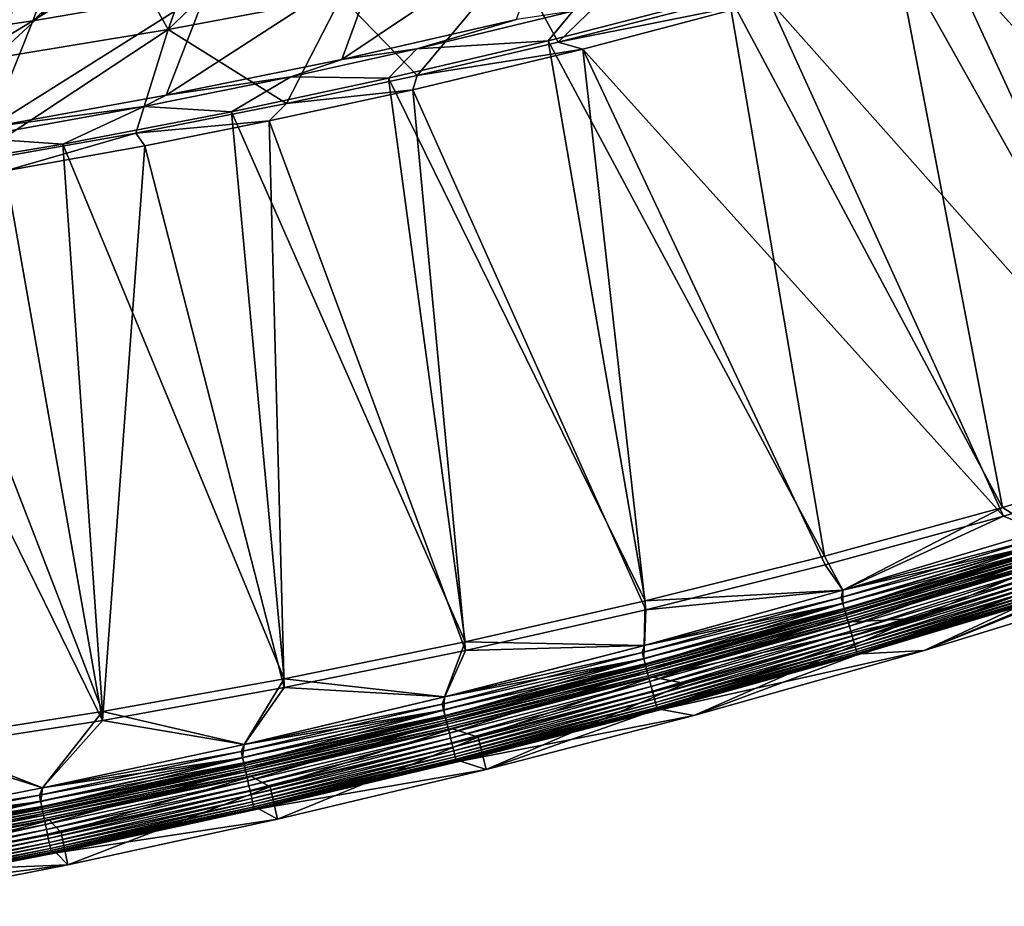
# Model space of a CAD drawing. Header units: metres. Extents: x 0 to 1400, y -1400 to 0.
# Tile 87 of 256: x 624 to 713, y -1384 to -1303. Entities that reach past the tile are written whole.
import ezdxf

# ---------------------------------------------------------------- set-up
doc = ezdxf.new("R2010")
doc.units = ezdxf.units.M

msp = doc.modelspace()

# ---------------------------------------------------------------- linework, layer by layer
at = {"layer": 'None'}
for points in [[(636.756226, -1293.027954, -86.740517), (625.543579, -1303.555908, -59.244144), (644.458496, -1291.719849, -86.765686)], [(625.543579, -1303.555908, -59.244144), (641.218323, -1300.858521, -59.282372), (644.458496, -1291.719849, -86.765686)], [(718.281311, -1292.389771, -29.638535), (703.417786, -1296.906738, -29.644695), (729.163757, -1342.767334)], [(707.865295, -1297.147217, -32.228165), (723.48291, -1292.300171, -32.221741), (745.180298, -1338.482666, -3)], [(636.756226, -1293.027954, -86.740517), (629.037292, -1294.244019, -86.715347), (625.543579, -1303.555908, -59.244144)], [(629.037292, -1294.244019, -86.715347), (621.302795, -1295.366943, -86.690193), (609.804565, -1305.875488, -59.205944)], [(629.037292, -1294.244019, -86.715347), (609.804565, -1305.875488, -59.205944), (625.543579, -1303.555908, -59.244144)], [(641.043945, -1295.177124, -87.637184), (648.749939, -1293.834473, -87.650558), (637.759521, -1304.349365, -60.175892)], [(648.749939, -1293.834473, -87.650558), (653.403137, -1301.398193, -60.190479), (637.759521, -1304.349365, -60.175892)], [(656.820251, -1297.792725, -59.320541), (653.452637, -1307.04541, -31.954065), (672.340698, -1294.367554, -59.358578)], [(653.452637, -1307.04541, -31.954065), (669.228516, -1303.444946, -31.97691), (672.340698, -1294.367554, -59.358578)], [(684.416443, -1294.42981, -60.220455), (673.009644, -1305.483765, -32.845829), (668.959656, -1298.088745, -60.205341)], [(687.036682, -1301.904907, -32.845734), (673.009644, -1305.483765, -32.845829), (684.416443, -1294.42981, -60.220455)], [(641.043945, -1295.177124, -87.637184), (637.759521, -1304.349365, -60.175892), (633.319885, -1296.429321, -87.623886)], [(625.579468, -1297.589722, -87.610672), (633.319885, -1296.429321, -87.623886), (622.041809, -1306.933105, -60.161598)], [(633.319885, -1296.429321, -87.623886), (637.759521, -1304.349365, -60.175892), (622.041809, -1306.933105, -60.161598)], [(703.417786, -1296.906738, -29.644695), (688.396606, -1301.13916, -29.651031), (713.162231, -1347.497803)], [(729.261353, -1343.546997, -3), (692.042908, -1301.690674, -32.234798), (707.865295, -1297.147217, -32.228165)], [(729.163757, -1342.767334), (703.417786, -1296.906738, -29.644695), (713.162231, -1347.497803)], [(745.180298, -1338.482666, -3), (729.261353, -1343.546997, -3), (707.865295, -1297.147217, -32.228165)], [(625.579468, -1297.589722, -87.610672), (622.041809, -1306.933105, -60.161598), (617.824158, -1298.657471, -87.597549)], [(641.218323, -1300.858521, -59.282372), (637.594421, -1310.281494, -31.930807), (656.820251, -1297.792725, -59.320541)], [(637.594421, -1310.281494, -31.930807), (653.452637, -1307.04541, -31.954065), (656.820251, -1297.792725, -59.320541)], [(668.959656, -1298.088745, -60.205341), (660.24707, -1308.480713, -32.845886), (653.403137, -1301.398193, -60.190479)], [(673.009644, -1305.483765, -32.845829), (660.24707, -1308.480713, -32.845886), (668.959656, -1298.088745, -60.205341)], [(625.543579, -1303.555908, -59.244144), (621.662781, -1313.143555, -31.907185), (641.218323, -1300.858521, -59.282372)], [(621.662781, -1313.143555, -31.907185), (637.594421, -1310.281494, -31.930807), (641.218323, -1300.858521, -59.282372)], [(653.403137, -1301.398193, -60.190479), (648.44989, -1311.031006, -32.845898), (637.759521, -1304.349365, -60.175892)], [(660.24707, -1308.480713, -32.845886), (648.44989, -1311.031006, -32.845898), (653.403137, -1301.398193, -60.190479)], [(688.396606, -1301.13916, -29.651031), (672.094543, -1305.351074, -29.658016), (697.064575, -1351.890381)], [(672.094543, -1305.351074, -29.658016), (688.396606, -1301.13916, -29.651031), (674.331238, -1302.678711, -30.84553)], [(713.162231, -1347.497803), (688.396606, -1301.13916, -29.651031), (697.064575, -1351.890381)], [(692.042908, -1301.690674, -32.234798), (673.009644, -1305.483765, -32.845829), (687.036682, -1301.904907, -32.845734)], [(692.042908, -1301.690674, -32.234798), (675.243347, -1306.107056, -32.241962), (673.009644, -1305.483765, -32.845829)], [(713.240723, -1348.280151, -3), (675.243347, -1306.107056, -32.241962), (692.042908, -1301.690674, -32.234798)], [(729.261353, -1343.546997, -3), (713.240723, -1348.280151, -3), (692.042908, -1301.690674, -32.234798)], [(660.224731, -1306.0802, -30.839634), (674.331238, -1302.678711, -30.84553), (669.228516, -1303.444946, -31.97691)], [(660.224731, -1306.0802, -30.839634), (672.094543, -1305.351074, -29.658016), (674.331238, -1302.678711, -30.84553)], [(609.804565, -1305.875488, -59.205944), (605.666504, -1315.622192, -31.883253), (625.543579, -1303.555908, -59.244144)], [(605.666504, -1315.622192, -31.883253), (621.662781, -1313.143555, -31.907185), (625.543579, -1303.555908, -59.244144)], [(653.452637, -1307.04541, -31.954065), (660.224731, -1306.0802, -30.839634), (669.228516, -1303.444946, -31.97691)], [(637.759521, -1304.349365, -60.175892), (634.835571, -1313.710205, -32.84586), (619.455505, -1316.395142, -32.845757)], [(637.759521, -1304.349365, -60.175892), (619.455505, -1316.395142, -32.845757), (622.041809, -1306.933105, -60.161598)], [(648.44989, -1311.031006, -32.845898), (634.835571, -1313.710205, -32.84586), (637.759521, -1304.349365, -60.175892)], [(672.094543, -1305.351074, -29.658016), (657.674805, -1308.742432, -29.664276), (680.876648, -1355.937378)], [(657.674805, -1308.742432, -29.664276), (672.094543, -1305.351074, -29.658016), (660.224731, -1306.0802, -30.839634)], [(675.243347, -1306.107056, -32.241962), (660.24707, -1308.480713, -32.845886), (673.009644, -1305.483765, -32.845829)], [(697.064575, -1351.890381), (672.094543, -1305.351074, -29.658016), (680.876648, -1355.937378)], [(648.837524, -1308.604614, -30.834822), (660.224731, -1306.0802, -30.839634), (653.452637, -1307.04541, -31.954065)], [(648.837524, -1308.604614, -30.834822), (657.674805, -1308.742432, -29.664276), (660.224731, -1306.0802, -30.839634)], [(675.243347, -1306.107056, -32.241962), (680.916931, -1356.723511, -3), (659.875427, -1309.775757, -32.248608)], [(675.243347, -1306.107056, -32.241962), (659.875427, -1309.775757, -32.248608), (660.24707, -1308.480713, -32.845886)], [(713.240723, -1348.280151, -3), (697.124023, -1352.674805, -3), (675.243347, -1306.107056, -32.241962)], [(697.124023, -1352.674805, -3), (680.916931, -1356.723511, -3), (675.243347, -1306.107056, -32.241962)], [(637.594421, -1310.281494, -31.930807), (648.837524, -1308.604614, -30.834822), (653.452637, -1307.04541, -31.954065)], [(635.560608, -1311.295898, -30.829157), (648.837524, -1308.604614, -30.834822), (637.594421, -1310.281494, -31.930807)], [(635.560608, -1311.295898, -30.829157), (643.468689, -1311.773804, -29.670506), (648.837524, -1308.604614, -30.834822)], [(643.468689, -1311.773804, -29.670506), (657.674805, -1308.742432, -29.664276), (648.837524, -1308.604614, -30.834822)], [(659.875427, -1309.775757, -32.248608), (648.44989, -1311.031006, -32.845898), (660.24707, -1308.480713, -32.845886)], [(657.674805, -1308.742432, -29.664276), (643.468689, -1311.773804, -29.670506), (664.604553, -1359.631348)], [(680.876648, -1355.937378), (657.674805, -1308.742432, -29.664276), (664.604553, -1359.631348)], [(621.662781, -1313.143555, -31.907185), (635.560608, -1311.295898, -30.829157), (637.594421, -1310.281494, -31.930807)], [(659.875427, -1309.775757, -32.248608), (664.62561, -1360.418579, -3), (646.878906, -1312.598389, -32.254284)], [(659.875427, -1309.775757, -32.248608), (646.878906, -1312.598389, -32.254284), (648.44989, -1311.031006, -32.845898)], [(680.916931, -1356.723511, -3), (664.62561, -1360.418579, -3), (659.875427, -1309.775757, -32.248608)], [(619.924377, -1314.113159, -30.822409), (635.560608, -1311.295898, -30.829157), (621.662781, -1313.143555, -31.907185)], [(619.924377, -1314.113159, -30.822409), (628.245117, -1314.676758, -29.677237), (635.560608, -1311.295898, -30.829157)], [(628.245117, -1314.676758, -29.677237), (643.468689, -1311.773804, -29.670506), (635.560608, -1311.295898, -30.829157)], [(646.878906, -1312.598389, -32.254284), (634.835571, -1313.710205, -32.84586), (648.44989, -1311.031006, -32.845898)], [(643.468689, -1311.773804, -29.670506), (628.245117, -1314.676758, -29.677237), (648.2547, -1362.964233)], [(664.604553, -1359.631348), (643.468689, -1311.773804, -29.670506), (648.2547, -1362.964233)], [(646.878906, -1312.598389, -32.254284), (635.639099, -1314.830688, -32.259232), (634.835571, -1313.710205, -32.84586)], [(646.878906, -1312.598389, -32.254284), (648.25647, -1363.752075, -3), (635.639099, -1314.830688, -32.259232)], [(664.62561, -1360.418579, -3), (648.25647, -1363.752075, -3), (646.878906, -1312.598389, -32.254284)], [(634.835571, -1313.710205, -32.84586), (623.070923, -1317.094971, -32.264797), (619.455505, -1316.395142, -32.845757)], [(635.639099, -1314.830688, -32.259232), (623.070923, -1317.094971, -32.264797), (634.835571, -1313.710205, -32.84586)], [(612.958923, -1317.227417, -29.684044), (628.245117, -1314.676758, -29.677237), (619.924377, -1314.113159, -30.822409)], [(628.245117, -1314.676758, -29.677237), (612.958923, -1317.227417, -29.684044), (631.833923, -1365.928101)], [(635.639099, -1314.830688, -32.259232), (631.816406, -1366.716064, -3), (623.070923, -1317.094971, -32.264797)], [(648.2547, -1362.964233), (628.245117, -1314.676758, -29.677237), (631.833923, -1365.928101)], [(648.25647, -1363.752075, -3), (631.816406, -1366.716064, -3), (635.639099, -1314.830688, -32.259232)], [(631.816406, -1366.716064, -3), (608.580444, -1319.39856, -32.271248), (623.070923, -1317.094971, -32.264797)], [(631.833923, -1365.928101), (612.958923, -1317.227417, -29.684044), (615.349548, -1368.514648)], [(631.816406, -1366.716064, -3), (615.312683, -1369.302124, -3), (608.580444, -1319.39856, -32.271248)], [(716.580383, -1349.636841), (729.163757, -1342.767334), (713.162231, -1347.497803)], [(716.581848, -1349.636353, -3), (713.240723, -1348.280151, -3), (729.261353, -1343.546997, -3)], [(725.860168, -1351.189453, -80.052361), (744.239807, -1345.120483, -80.052361), (706.078613, -1360.396118, -80)], [(706.078613, -1360.396118, -80), (744.239807, -1345.120483, -80.052361), (726.772095, -1354.046997, -80)], [(698.733093, -1354.97168), (713.162231, -1347.497803), (697.064575, -1351.890381)], [(698.733093, -1354.97168), (716.580383, -1349.636841), (713.162231, -1347.497803)], [(698.734558, -1354.971313, -3), (697.124023, -1352.674805, -3), (713.240723, -1348.280151, -3)], [(716.581848, -1349.636353, -3), (698.734558, -1354.971313, -3), (713.240723, -1348.280151, -3)], [(716.604248, -1350.825562, -0.112516), (716.580383, -1349.636841), (698.733093, -1354.97168)], [(698.734558, -1354.971313, -3), (716.581848, -1349.636353, -3), (716.433594, -1350.273682, -3.055977)], [(698.560974, -1355.61145, -3.055977), (716.433594, -1350.273682, -3.055977), (716.596863, -1350.801758, -3.221156)], [(698.734558, -1354.971313, -3), (716.433594, -1350.273682, -3.055977), (698.560974, -1355.61145, -3.055977)], [(705.230957, -1357.518799, -80.052361), (725.860168, -1351.189453, -80.052361), (685.248291, -1366.280396, -80)], [(685.248291, -1366.280396, -80), (725.860168, -1351.189453, -80.052361), (706.078613, -1360.396118, -80)], [(698.713928, -1356.142578, -3.221156), (698.560974, -1355.61145, -3.055977), (716.596863, -1350.801758, -3.221156)], [(698.713928, -1356.142578, -3.221156), (716.596863, -1350.801758, -3.221156), (716.747314, -1351.288452, -3.490045)], [(698.854919, -1356.632202, -3.490045), (698.713928, -1356.142578, -3.221156), (716.747314, -1351.288452, -3.490045)], [(698.87677, -1356.70813, -0.251606), (716.604248, -1350.825562, -0.112516), (698.720825, -1356.166626, -0.112516)], [(698.720825, -1356.166626, -0.112516), (716.604248, -1350.825562, -0.112516), (698.733093, -1354.97168)], [(698.854919, -1356.632202, -3.490045), (716.747314, -1351.288452, -3.490045), (716.81604, -1351.510742, -3.660043)], [(698.87677, -1356.70813, -0.251606), (716.770691, -1351.363892, -0.251606), (716.604248, -1350.825562, -0.112516)], [(699.028259, -1357.234253, -0.444534), (716.770691, -1351.363892, -0.251606), (698.87677, -1356.70813, -0.251606)], [(699.028259, -1357.234253, -0.444534), (716.932373, -1351.886963, -0.444534), (716.770691, -1351.363892, -0.251606)], [(725.860168, -1351.189453, -80.052361), (705.230957, -1357.518799, -80.052361), (717.431213, -1352.458862, -5.918313)], [(680.876648, -1355.937378), (698.733093, -1354.97168), (697.064575, -1351.890381)], [(698.919312, -1356.855713, -3.660043), (698.854919, -1356.632202, -3.490045), (716.81604, -1351.510742, -3.660043)], [(716.81604, -1351.510742, -3.660043), (716.879578, -1351.716187, -3.851689), (698.919312, -1356.855713, -3.660043)], [(716.879578, -1351.716187, -3.851689), (698.978821, -1357.062378, -3.851689), (698.919312, -1356.855713, -3.660043)], [(716.879578, -1351.716187, -3.851689), (716.988647, -1352.069092, -4.292985), (698.978821, -1357.062378, -3.851689)], [(716.988647, -1352.069092, -4.292985), (699.081055, -1357.417358, -4.292985), (698.978821, -1357.062378, -3.851689)], [(699.311707, -1358.218262, -0.985015), (716.932373, -1351.886963, -0.444534), (699.028259, -1357.234253, -0.444534)], [(716.988647, -1352.069092, -4.292985), (717.070679, -1352.334473, -4.797701), (699.081055, -1357.417358, -4.292985)], [(699.311707, -1358.218262, -0.985015), (717.234863, -1352.865356, -0.985015), (716.932373, -1351.886963, -0.444534)], [(697.124023, -1352.674805, -3), (698.734558, -1354.971313, -3), (680.916931, -1356.723511, -3)], [(717.070679, -1352.334473, -4.797701), (699.157898, -1357.684204, -4.797701), (699.081055, -1357.417358, -4.292985)], [(717.070679, -1352.334473, -4.797701), (717.122314, -1352.501465, -5.347445), (699.157898, -1357.684204, -4.797701)], [(717.122314, -1352.501465, -5.347445), (699.206299, -1357.852295, -5.347445), (699.157898, -1357.684204, -4.797701)], [(717.122314, -1352.501465, -5.347445), (717.431213, -1352.458862, -5.918313), (699.206299, -1357.852295, -5.347445)], [(717.431213, -1352.458862, -5.918313), (699.539429, -1357.817505, -5.918313), (699.206299, -1357.852295, -5.347445)], [(699.441101, -1358.667603, -1.326719), (717.234863, -1352.865356, -0.985015), (699.311707, -1358.218262, -0.985015)], [(699.441101, -1358.667603, -1.326719), (717.372925, -1353.312134, -1.326719), (717.234863, -1352.865356, -0.985015)], [(717.431213, -1352.458862, -5.918313), (705.230957, -1357.518799, -80.052361), (699.539429, -1357.817505, -5.918313)], [(699.56073, -1359.083008, -1.711938), (717.372925, -1353.312134, -1.326719), (699.441101, -1358.667603, -1.326719)], [(699.56073, -1359.083008, -1.711938), (717.50061, -1353.725098, -1.711938), (717.372925, -1353.312134, -1.326719)], [(699.669434, -1359.460327, -2.137379), (717.50061, -1353.725098, -1.711938), (699.56073, -1359.083008, -1.711938)], [(699.669434, -1359.460327, -2.137379), (717.616577, -1354.10022, -2.137379), (717.50061, -1353.725098, -1.711938)], [(699.766235, -1359.796509, -2.598965), (717.616577, -1354.10022, -2.137379), (699.669434, -1359.460327, -2.137379)], [(699.766235, -1359.796509, -2.598965), (717.71991, -1354.434448, -2.598965), (717.616577, -1354.10022, -2.137379)], [(718.318054, -1355.324219, -5.865956), (706.078613, -1360.396118, -80), (726.772095, -1354.046997, -80)], [(698.720825, -1356.166626, -0.112516), (698.733093, -1354.97168), (680.785583, -1359.959229)], [(680.785583, -1359.959229), (698.733093, -1354.97168), (680.876648, -1355.937378)], [(698.734558, -1354.971313, -3), (680.787109, -1359.958862, -3), (680.916931, -1356.723511, -3)], [(680.787109, -1359.958862, -3), (698.734558, -1354.971313, -3), (698.560974, -1355.61145, -3.055977)], [(699.850281, -1360.088379, -3.09242), (717.71991, -1354.434448, -2.598965), (699.766235, -1359.796509, -2.598965)], [(699.850281, -1360.088379, -3.09242), (717.809631, -1354.724609, -3.09242), (717.71991, -1354.434448, -2.598965)], [(699.920715, -1360.333008, -3.61347), (717.809631, -1354.724609, -3.09242), (699.850281, -1360.088379, -3.09242)], [(699.920715, -1360.333008, -3.61347), (717.884827, -1354.967773, -3.61347), (717.809631, -1354.724609, -3.09242)], [(699.976746, -1360.527466, -4.157492), (717.884827, -1354.967773, -3.61347), (699.920715, -1360.333008, -3.61347)], [(699.976746, -1360.527466, -4.157492), (717.94458, -1355.161255, -4.157492), (717.884827, -1354.967773, -3.61347)], [(680.587341, -1360.601929, -3.055977), (698.560974, -1355.61145, -3.055977), (698.713928, -1356.142578, -3.221156)], [(680.787109, -1359.958862, -3), (698.560974, -1355.61145, -3.055977), (680.587341, -1360.601929, -3.055977)], [(700.017944, -1360.670654, -4.718482), (717.94458, -1355.161255, -4.157492), (699.976746, -1360.527466, -4.157492)], [(700.017944, -1360.670654, -4.718482), (717.988586, -1355.303467, -4.718482), (717.94458, -1355.161255, -4.157492)], [(700.044006, -1360.761108, -5.290087), (717.988586, -1355.303467, -4.718482), (700.017944, -1360.670654, -4.718482)], [(700.044006, -1360.761108, -5.290087), (718.016418, -1355.393555, -5.290087), (717.988586, -1355.303467, -4.718482)], [(700.370544, -1360.699585, -5.865956), (718.016418, -1355.393555, -5.290087), (700.044006, -1360.761108, -5.290087)], [(700.370544, -1360.699585, -5.865956), (718.318054, -1355.324219, -5.865956), (718.016418, -1355.393555, -5.290087)], [(718.318054, -1355.324219, -5.865956), (700.370544, -1360.699585, -5.865956), (706.078613, -1360.396118, -80)], [(664.604553, -1359.631348), (680.785583, -1359.959229), (680.876648, -1355.937378)], [(680.916931, -1356.723511, -3), (680.787109, -1359.958862, -3), (664.62561, -1360.418579, -3)], [(680.72998, -1361.135864, -3.221156), (680.587341, -1360.601929, -3.055977), (698.713928, -1356.142578, -3.221156)], [(680.72998, -1361.135864, -3.221156), (698.713928, -1356.142578, -3.221156), (698.854919, -1356.632202, -3.490045)], [(680.86145, -1361.628174, -3.490045), (680.72998, -1361.135864, -3.221156), (698.854919, -1356.632202, -3.490045)], [(680.881836, -1361.704468, -0.251606), (698.720825, -1356.166626, -0.112516), (680.736389, -1361.160034, -0.112516)], [(680.736389, -1361.160034, -0.112516), (698.720825, -1356.166626, -0.112516), (680.785583, -1359.959229)], [(680.86145, -1361.628174, -3.490045), (698.854919, -1356.632202, -3.490045), (698.919312, -1356.855713, -3.660043)], [(680.881836, -1361.704468, -0.251606), (698.87677, -1356.70813, -0.251606), (698.720825, -1356.166626, -0.112516)], [(681.023071, -1362.233398, -0.444534), (698.87677, -1356.70813, -0.251606), (680.881836, -1361.704468, -0.251606)], [(681.023071, -1362.233398, -0.444534), (699.028259, -1357.234253, -0.444534), (698.87677, -1356.70813, -0.251606)], [(666.495239, -1371.150879, -80), (684.46521, -1363.384888, -80.052361), (705.230957, -1357.518799, -80.052361)], [(666.495239, -1371.150879, -80), (705.230957, -1357.518799, -80.052361), (685.248291, -1366.280396, -80)], [(680.921448, -1361.852905, -3.660043), (680.86145, -1361.628174, -3.490045), (698.919312, -1356.855713, -3.660043)], [(698.919312, -1356.855713, -3.660043), (698.978821, -1357.062378, -3.851689), (680.921448, -1361.852905, -3.660043)], [(698.978821, -1357.062378, -3.851689), (680.976929, -1362.060669, -3.851689), (680.921448, -1361.852905, -3.660043)], [(698.978821, -1357.062378, -3.851689), (699.081055, -1357.417358, -4.292985), (680.976929, -1362.060669, -3.851689)], [(699.081055, -1357.417358, -4.292985), (681.072266, -1362.41748, -4.292985), (680.976929, -1362.060669, -3.851689)], [(681.287292, -1363.222778, -0.985015), (699.028259, -1357.234253, -0.444534), (681.023071, -1362.233398, -0.444534)], [(699.081055, -1357.417358, -4.292985), (699.157898, -1357.684204, -4.797701), (681.072266, -1362.41748, -4.292985)], [(681.287292, -1363.222778, -0.985015), (699.311707, -1358.218262, -0.985015), (699.028259, -1357.234253, -0.444534)], [(705.230957, -1357.518799, -80.052361), (681.548706, -1362.82605, -5.918313), (699.539429, -1357.817505, -5.918313)], [(705.230957, -1357.518799, -80.052361), (684.46521, -1363.384888, -80.052361), (681.548706, -1362.82605, -5.918313)], [(699.157898, -1357.684204, -4.797701), (681.143921, -1362.685913, -4.797701), (681.072266, -1362.41748, -4.292985)], [(699.157898, -1357.684204, -4.797701), (699.206299, -1357.852295, -5.347445), (681.143921, -1362.685913, -4.797701)], [(699.206299, -1357.852295, -5.347445), (681.189026, -1362.854736, -5.347445), (681.143921, -1362.685913, -4.797701)], [(699.206299, -1357.852295, -5.347445), (699.539429, -1357.817505, -5.918313), (681.189026, -1362.854736, -5.347445)], [(699.539429, -1357.817505, -5.918313), (681.548706, -1362.82605, -5.918313), (681.189026, -1362.854736, -5.347445)], [(681.407959, -1363.674561, -1.326719), (699.311707, -1358.218262, -0.985015), (681.287292, -1363.222778, -0.985015)], [(681.407959, -1363.674561, -1.326719), (699.441101, -1358.667603, -1.326719), (699.311707, -1358.218262, -0.985015)], [(681.519531, -1364.092163, -1.711938), (699.441101, -1358.667603, -1.326719), (681.407959, -1363.674561, -1.326719)], [(681.519531, -1364.092163, -1.711938), (699.56073, -1359.083008, -1.711938), (699.441101, -1358.667603, -1.326719)], [(681.62085, -1364.471558, -2.137379), (699.56073, -1359.083008, -1.711938), (681.519531, -1364.092163, -1.711938)], [(681.62085, -1364.471558, -2.137379), (699.669434, -1359.460327, -2.137379), (699.56073, -1359.083008, -1.711938)], [(648.2547, -1362.964233), (662.74469, -1364.597534), (664.604553, -1359.631348)], [(662.74469, -1364.597534), (680.785583, -1359.959229), (664.604553, -1359.631348)], [(680.785583, -1359.959229), (662.74469, -1364.597534), (680.736389, -1361.160034, -0.112516)], [(680.787109, -1359.958862, -3), (662.746216, -1364.597168, -3), (664.62561, -1360.418579, -3)], [(662.746216, -1364.597168, -3), (680.787109, -1359.958862, -3), (680.587341, -1360.601929, -3.055977)], [(681.711121, -1364.80957, -2.598965), (699.669434, -1359.460327, -2.137379), (681.62085, -1364.471558, -2.137379)], [(681.711121, -1364.80957, -2.598965), (699.766235, -1359.796509, -2.598965), (699.669434, -1359.460327, -2.137379)], [(681.78949, -1365.103027, -3.09242), (699.766235, -1359.796509, -2.598965), (681.711121, -1364.80957, -2.598965)], [(681.78949, -1365.103027, -3.09242), (699.850281, -1360.088379, -3.09242), (699.766235, -1359.796509, -2.598965)], [(681.855164, -1365.348877, -3.61347), (699.850281, -1360.088379, -3.09242), (681.78949, -1365.103027, -3.09242)], [(681.855164, -1365.348877, -3.61347), (699.920715, -1360.333008, -3.61347), (699.850281, -1360.088379, -3.09242)], [(664.62561, -1360.418579, -3), (662.746216, -1364.597168, -3), (648.25647, -1363.752075, -3)], [(662.519348, -1365.242554, -3.055977), (680.587341, -1360.601929, -3.055977), (680.72998, -1361.135864, -3.221156)], [(662.746216, -1364.597168, -3), (680.587341, -1360.601929, -3.055977), (662.519348, -1365.242554, -3.055977)], [(662.65155, -1365.779297, -3.221156), (662.519348, -1365.242554, -3.055977), (680.72998, -1361.135864, -3.221156)], [(662.65155, -1365.779297, -3.221156), (680.72998, -1361.135864, -3.221156), (680.86145, -1361.628174, -3.490045)], [(662.74469, -1364.597534), (662.657532, -1365.803467, -0.112516), (680.736389, -1361.160034, -0.112516)], [(680.736389, -1361.160034, -0.112516), (662.657532, -1365.803467, -0.112516), (662.792297, -1366.350586, -0.251606)], [(662.792297, -1366.350586, -0.251606), (680.881836, -1361.704468, -0.251606), (680.736389, -1361.160034, -0.112516)], [(681.90741, -1365.544434, -4.157492), (699.920715, -1360.333008, -3.61347), (681.855164, -1365.348877, -3.61347)], [(681.90741, -1365.544434, -4.157492), (699.976746, -1360.527466, -4.157492), (699.920715, -1360.333008, -3.61347)], [(681.945801, -1365.688354, -4.718482), (699.976746, -1360.527466, -4.157492), (681.90741, -1365.544434, -4.157492)], [(681.945801, -1365.688354, -4.718482), (700.017944, -1360.670654, -4.718482), (699.976746, -1360.527466, -4.157492)], [(681.970093, -1365.779419, -5.290087), (700.017944, -1360.670654, -4.718482), (681.945801, -1365.688354, -4.718482)], [(681.970093, -1365.779419, -5.290087), (700.044006, -1360.761108, -5.290087), (700.017944, -1360.670654, -4.718482)], [(682.32373, -1365.723755, -5.865956), (700.044006, -1360.761108, -5.290087), (681.970093, -1365.779419, -5.290087)], [(700.370544, -1360.699585, -5.865956), (682.32373, -1365.723755, -5.865956), (706.078613, -1360.396118, -80)], [(706.078613, -1360.396118, -80), (682.32373, -1365.723755, -5.865956), (685.248291, -1366.280396, -80)], [(682.32373, -1365.723755, -5.865956), (700.370544, -1360.699585, -5.865956), (700.044006, -1360.761108, -5.290087)], [(662.773438, -1366.273926, -3.490045), (662.65155, -1365.779297, -3.221156), (680.86145, -1361.628174, -3.490045)], [(662.773438, -1366.273926, -3.490045), (680.86145, -1361.628174, -3.490045), (680.921448, -1361.852905, -3.660043)], [(662.829102, -1366.499878, -3.660043), (662.773438, -1366.273926, -3.490045), (680.921448, -1361.852905, -3.660043)], [(662.923279, -1366.882202, -0.444534), (680.881836, -1361.704468, -0.251606), (662.792297, -1366.350586, -0.251606)], [(680.921448, -1361.852905, -3.660043), (680.976929, -1362.060669, -3.851689), (662.829102, -1366.499878, -3.660043)], [(680.976929, -1362.060669, -3.851689), (662.880493, -1366.708618, -3.851689), (662.829102, -1366.499878, -3.660043)], [(680.976929, -1362.060669, -3.851689), (681.072266, -1362.41748, -4.292985), (662.880493, -1366.708618, -3.851689)], [(662.923279, -1366.882202, -0.444534), (681.023071, -1362.233398, -0.444534), (680.881836, -1361.704468, -0.251606)], [(631.833923, -1365.928101), (644.617126, -1368.884766), (648.2547, -1362.964233)], [(644.617126, -1368.884766), (662.74469, -1364.597534), (648.2547, -1362.964233)], [(681.072266, -1362.41748, -4.292985), (662.968872, -1367.067261, -4.292985), (662.880493, -1366.708618, -3.851689)], [(663.168274, -1367.876587, -0.985015), (681.023071, -1362.233398, -0.444534), (662.923279, -1366.882202, -0.444534)], [(681.072266, -1362.41748, -4.292985), (681.143921, -1362.685913, -4.797701), (662.968872, -1367.067261, -4.292985)], [(681.143921, -1362.685913, -4.797701), (663.035339, -1367.336914, -4.797701), (662.968872, -1367.067261, -4.292985)], [(681.143921, -1362.685913, -4.797701), (681.189026, -1362.854736, -5.347445), (663.035339, -1367.336914, -4.797701)], [(681.189026, -1362.854736, -5.347445), (663.077148, -1367.506714, -5.347445), (663.035339, -1367.336914, -4.797701)], [(681.189026, -1362.854736, -5.347445), (681.548706, -1362.82605, -5.918313), (663.077148, -1367.506714, -5.347445)], [(681.548706, -1362.82605, -5.918313), (663.465698, -1367.481689, -5.918313), (663.077148, -1367.506714, -5.347445)], [(663.168274, -1367.876587, -0.985015), (681.287292, -1363.222778, -0.985015), (681.023071, -1362.233398, -0.444534)], [(681.548706, -1362.82605, -5.918313), (665.770325, -1368.240234, -80.052361), (663.465698, -1367.481689, -5.918313)], [(684.46521, -1363.384888, -80.052361), (665.770325, -1368.240234, -80.052361), (681.548706, -1362.82605, -5.918313)], [(648.25647, -1363.752075, -3), (644.618652, -1368.884399, -3), (631.816406, -1366.716064, -3)], [(662.746216, -1364.597168, -3), (644.618652, -1368.884399, -3), (648.25647, -1363.752075, -3)], [(663.28009, -1368.330566, -1.326719), (681.287292, -1363.222778, -0.985015), (663.168274, -1367.876587, -0.985015)], [(663.28009, -1368.330566, -1.326719), (681.407959, -1363.674561, -1.326719), (681.287292, -1363.222778, -0.985015)], [(663.383484, -1368.750244, -1.711938), (681.407959, -1363.674561, -1.326719), (663.28009, -1368.330566, -1.326719)], [(663.383484, -1368.750244, -1.711938), (681.519531, -1364.092163, -1.711938), (681.407959, -1363.674561, -1.326719)], [(665.770325, -1368.240234, -80.052361), (684.46521, -1363.384888, -80.052361), (666.495239, -1371.150879, -80)], [(662.74469, -1364.597534), (644.617126, -1368.884766), (662.657532, -1365.803467, -0.112516)], [(644.618652, -1368.884399, -3), (662.746216, -1364.597168, -3), (662.519348, -1365.242554, -3.055977)], [(663.477478, -1369.131592, -2.137379), (681.519531, -1364.092163, -1.711938), (663.383484, -1368.750244, -1.711938)], [(663.477478, -1369.131592, -2.137379), (681.62085, -1364.471558, -2.137379), (681.519531, -1364.092163, -1.711938)], [(663.561157, -1369.471313, -2.598965), (681.62085, -1364.471558, -2.137379), (663.477478, -1369.131592, -2.137379)], [(663.561157, -1369.471313, -2.598965), (681.711121, -1364.80957, -2.598965), (681.62085, -1364.471558, -2.137379)], [(644.363403, -1369.53125, -3.055977), (662.519348, -1365.242554, -3.055977), (662.65155, -1365.779297, -3.221156)], [(644.618652, -1368.884399, -3), (662.519348, -1365.242554, -3.055977), (644.363403, -1369.53125, -3.055977)], [(663.633789, -1369.766235, -3.09242), (681.711121, -1364.80957, -2.598965), (663.561157, -1369.471313, -2.598965)], [(663.633789, -1369.766235, -3.09242), (681.78949, -1365.103027, -3.09242), (681.711121, -1364.80957, -2.598965)], [(663.694702, -1370.013306, -3.61347), (681.78949, -1365.103027, -3.09242), (663.633789, -1369.766235, -3.09242)], [(663.694702, -1370.013306, -3.61347), (681.855164, -1365.348877, -3.61347), (681.78949, -1365.103027, -3.09242)], [(663.743103, -1370.209839, -4.157492), (681.855164, -1365.348877, -3.61347), (663.694702, -1370.013306, -3.61347)], [(663.743103, -1370.209839, -4.157492), (681.90741, -1365.544434, -4.157492), (681.855164, -1365.348877, -3.61347)], [(663.778748, -1370.354492, -4.718482), (681.90741, -1365.544434, -4.157492), (663.743103, -1370.209839, -4.157492)], [(663.778748, -1370.354492, -4.718482), (681.945801, -1365.688354, -4.718482), (681.90741, -1365.544434, -4.157492)], [(615.349548, -1368.514648), (626.40979, -1372.819458), (631.833923, -1365.928101)], [(626.40979, -1372.819458), (644.617126, -1368.884766), (631.833923, -1365.928101)], [(644.485168, -1370.070435, -3.221156), (644.363403, -1369.53125, -3.055977), (662.65155, -1365.779297, -3.221156)], [(644.485168, -1370.070435, -3.221156), (662.65155, -1365.779297, -3.221156), (662.773438, -1366.273926, -3.490045)], [(644.597412, -1370.567383, -3.490045), (644.485168, -1370.070435, -3.221156), (662.773438, -1366.273926, -3.490045)], [(644.617126, -1368.884766), (644.490662, -1370.094727, -0.112516), (662.657532, -1365.803467, -0.112516)], [(662.657532, -1365.803467, -0.112516), (644.490662, -1370.094727, -0.112516), (644.614807, -1370.644409, -0.251606)], [(644.597412, -1370.567383, -3.490045), (662.773438, -1366.273926, -3.490045), (662.829102, -1366.499878, -3.660043)], [(644.648682, -1370.794312, -3.660043), (644.597412, -1370.567383, -3.490045), (662.829102, -1366.499878, -3.660043)], [(662.657532, -1365.803467, -0.112516), (644.614807, -1370.644409, -0.251606), (662.792297, -1366.350586, -0.251606)], [(662.792297, -1366.350586, -0.251606), (644.614807, -1370.644409, -0.251606), (644.735413, -1371.178467, -0.444534)], [(662.829102, -1366.499878, -3.660043), (662.880493, -1366.708618, -3.851689), (644.648682, -1370.794312, -3.660043)], [(644.735413, -1371.178467, -0.444534), (662.923279, -1366.882202, -0.444534), (662.792297, -1366.350586, -0.251606)], [(663.80127, -1370.445923, -5.290087), (681.945801, -1365.688354, -4.718482), (663.778748, -1370.354492, -4.718482)], [(663.80127, -1370.445923, -5.290087), (681.970093, -1365.779419, -5.290087), (681.945801, -1365.688354, -4.718482)], [(664.184387, -1370.393921, -5.865956), (681.970093, -1365.779419, -5.290087), (663.80127, -1370.445923, -5.290087)], [(664.184387, -1370.393921, -5.865956), (682.32373, -1365.723755, -5.865956), (681.970093, -1365.779419, -5.290087)], [(682.32373, -1365.723755, -5.865956), (664.184387, -1370.393921, -5.865956), (685.248291, -1366.280396, -80)], [(685.248291, -1366.280396, -80), (664.184387, -1370.393921, -5.865956), (666.495239, -1371.150879, -80)], [(631.816406, -1366.716064, -3), (626.411377, -1372.819092, -3), (615.312683, -1369.302124, -3)], [(644.618652, -1368.884399, -3), (626.411377, -1372.819092, -3), (631.816406, -1366.716064, -3)], [(662.880493, -1366.708618, -3.851689), (644.696045, -1371.004028, -3.851689), (644.648682, -1370.794312, -3.660043)], [(662.880493, -1366.708618, -3.851689), (662.968872, -1367.067261, -4.292985), (644.696045, -1371.004028, -3.851689)], [(662.968872, -1367.067261, -4.292985), (644.777405, -1371.36438, -4.292985), (644.696045, -1371.004028, -3.851689)], [(644.96106, -1372.177368, -0.985015), (662.923279, -1366.882202, -0.444534), (644.735413, -1371.178467, -0.444534)], [(662.968872, -1367.067261, -4.292985), (663.035339, -1367.336914, -4.797701), (644.777405, -1371.36438, -4.292985)], [(663.035339, -1367.336914, -4.797701), (644.838623, -1371.635254, -4.797701), (644.777405, -1371.36438, -4.292985)], [(663.035339, -1367.336914, -4.797701), (663.077148, -1367.506714, -5.347445), (644.838623, -1371.635254, -4.797701)], [(644.96106, -1372.177368, -0.985015), (663.168274, -1367.876587, -0.985015), (662.923279, -1366.882202, -0.444534)], [(663.077148, -1367.506714, -5.347445), (644.877136, -1371.805786, -5.347445), (644.838623, -1371.635254, -4.797701)], [(663.077148, -1367.506714, -5.347445), (663.465698, -1367.481689, -5.918313), (644.877136, -1371.805786, -5.347445)], [(663.465698, -1367.481689, -5.918313), (645.296814, -1371.782837, -5.918313), (644.877136, -1371.805786, -5.347445)], [(645.064087, -1372.633545, -1.326719), (663.168274, -1367.876587, -0.985015), (644.96106, -1372.177368, -0.985015)], [(645.064087, -1372.633545, -1.326719), (663.28009, -1368.330566, -1.326719), (663.168274, -1367.876587, -0.985015)], [(645.159302, -1373.055176, -1.711938), (663.28009, -1368.330566, -1.326719), (645.064087, -1372.633545, -1.326719)], [(645.159302, -1373.055176, -1.711938), (663.383484, -1368.750244, -1.711938), (663.28009, -1368.330566, -1.326719)], [(663.465698, -1367.481689, -5.918313), (646.972168, -1372.72229, -80.052361), (645.296814, -1371.782837, -5.918313)], [(665.770325, -1368.240234, -80.052361), (646.972168, -1372.72229, -80.052361), (663.465698, -1367.481689, -5.918313)], [(646.972168, -1372.72229, -80.052361), (665.770325, -1368.240234, -80.052361), (647.63855, -1375.646851, -80)], [(647.63855, -1375.646851, -80), (665.770325, -1368.240234, -80.052361), (666.495239, -1371.150879, -80)], [(608.129517, -1376.400024), (626.40979, -1372.819458), (615.349548, -1368.514648)], [(644.490662, -1370.094727, -0.112516), (644.617126, -1368.884766), (626.40979, -1372.819458)], [(626.411377, -1372.819092, -3), (644.618652, -1368.884399, -3), (644.363403, -1369.53125, -3.055977)], [(645.245789, -1373.438232, -2.137379), (663.383484, -1368.750244, -1.711938), (645.159302, -1373.055176, -1.711938)], [(645.245789, -1373.438232, -2.137379), (663.477478, -1369.131592, -2.137379), (663.383484, -1368.750244, -1.711938)], [(645.322876, -1373.779419, -2.598965), (663.477478, -1369.131592, -2.137379), (645.245789, -1373.438232, -2.137379)], [(645.322876, -1373.779419, -2.598965), (663.561157, -1369.471313, -2.598965), (663.477478, -1369.131592, -2.137379)], [(626.411377, -1372.819092, -3), (608.131104, -1376.399658, -3), (615.312683, -1369.302124, -3)], [(626.12616, -1373.465698, -3.055977), (644.363403, -1369.53125, -3.055977), (644.485168, -1370.070435, -3.221156)], [(626.411377, -1372.819092, -3), (644.363403, -1369.53125, -3.055977), (626.12616, -1373.465698, -3.055977)], [(626.237427, -1374.00708, -3.221156), (626.12616, -1373.465698, -3.055977), (644.485168, -1370.070435, -3.221156)], [(626.237427, -1374.00708, -3.221156), (644.485168, -1370.070435, -3.221156), (644.597412, -1370.567383, -3.490045)], [(626.355896, -1374.583496, -0.251606), (644.490662, -1370.094727, -0.112516), (626.242432, -1374.031494, -0.112516)], [(626.242432, -1374.031494, -0.112516), (644.490662, -1370.094727, -0.112516), (626.40979, -1372.819458)], [(644.490662, -1370.094727, -0.112516), (626.355896, -1374.583496, -0.251606), (644.614807, -1370.644409, -0.251606)], [(645.389771, -1374.075684, -3.09242), (663.561157, -1369.471313, -2.598965), (645.322876, -1373.779419, -2.598965)], [(645.389771, -1374.075684, -3.09242), (663.633789, -1369.766235, -3.09242), (663.561157, -1369.471313, -2.598965)], [(645.445862, -1374.323975, -3.61347), (663.633789, -1369.766235, -3.09242), (645.389771, -1374.075684, -3.09242)], [(645.445862, -1374.323975, -3.61347), (663.694702, -1370.013306, -3.61347), (663.633789, -1369.766235, -3.09242)], [(645.490479, -1374.521484, -4.157492), (663.694702, -1370.013306, -3.61347), (645.445862, -1374.323975, -3.61347)], [(645.490479, -1374.521484, -4.157492), (663.743103, -1370.209839, -4.157492), (663.694702, -1370.013306, -3.61347)], [(626.339966, -1374.506104, -3.490045), (626.237427, -1374.00708, -3.221156), (644.597412, -1370.567383, -3.490045)], [(626.339966, -1374.506104, -3.490045), (644.597412, -1370.567383, -3.490045), (644.648682, -1370.794312, -3.660043)], [(626.386841, -1374.734009, -3.660043), (626.339966, -1374.506104, -3.490045), (644.648682, -1370.794312, -3.660043)], [(644.614807, -1370.644409, -0.251606), (626.355896, -1374.583496, -0.251606), (626.466125, -1375.119751, -0.444534)], [(644.648682, -1370.794312, -3.660043), (644.696045, -1371.004028, -3.851689), (626.386841, -1374.734009, -3.660043)], [(644.696045, -1371.004028, -3.851689), (626.430115, -1374.944702, -3.851689), (626.386841, -1374.734009, -3.660043)], [(644.696045, -1371.004028, -3.851689), (644.777405, -1371.36438, -4.292985), (626.430115, -1374.944702, -3.851689)], [(644.614807, -1370.644409, -0.251606), (626.466125, -1375.119751, -0.444534), (644.735413, -1371.178467, -0.444534)], [(645.523254, -1374.666626, -4.718482), (663.743103, -1370.209839, -4.157492), (645.490479, -1374.521484, -4.157492)], [(645.523254, -1374.666626, -4.718482), (663.778748, -1370.354492, -4.718482), (663.743103, -1370.209839, -4.157492)], [(645.544006, -1374.758545, -5.290087), (663.778748, -1370.354492, -4.718482), (645.523254, -1374.666626, -4.718482)], [(645.544006, -1374.758545, -5.290087), (663.80127, -1370.445923, -5.290087), (663.778748, -1370.354492, -4.718482)], [(645.958923, -1374.708374, -5.865956), (663.80127, -1370.445923, -5.290087), (645.544006, -1374.758545, -5.290087)], [(645.958923, -1374.708374, -5.865956), (664.184387, -1370.393921, -5.865956), (663.80127, -1370.445923, -5.290087)], [(664.184387, -1370.393921, -5.865956), (645.958923, -1374.708374, -5.865956), (666.495239, -1371.150879, -80)], [(644.777405, -1371.36438, -4.292985), (626.504456, -1375.306519, -4.292985), (626.430115, -1374.944702, -3.851689)], [(644.735413, -1371.178467, -0.444534), (626.466125, -1375.119751, -0.444534), (626.672241, -1376.122925, -0.985015)], [(644.777405, -1371.36438, -4.292985), (644.838623, -1371.635254, -4.797701), (626.504456, -1375.306519, -4.292985)], [(644.838623, -1371.635254, -4.797701), (626.560364, -1375.578491, -4.797701), (626.504456, -1375.306519, -4.292985)], [(644.838623, -1371.635254, -4.797701), (644.877136, -1371.805786, -5.347445), (626.560364, -1375.578491, -4.797701)], [(644.877136, -1371.805786, -5.347445), (626.595581, -1375.749756, -5.347445), (626.560364, -1375.578491, -4.797701)], [(644.877136, -1371.805786, -5.347445), (645.296814, -1371.782837, -5.918313), (626.595581, -1375.749756, -5.347445)], [(645.296814, -1371.782837, -5.918313), (627.048645, -1375.728516, -5.918313), (626.595581, -1375.749756, -5.347445)], [(626.672241, -1376.122925, -0.985015), (644.96106, -1372.177368, -0.985015), (644.735413, -1371.178467, -0.444534)], [(645.296814, -1371.782837, -5.918313), (628.078064, -1376.828735, -80.052361), (627.048645, -1375.728516, -5.918313)], [(646.972168, -1372.72229, -80.052361), (628.078064, -1376.828735, -80.052361), (645.296814, -1371.782837, -5.918313)], [(666.495239, -1371.150879, -80), (645.958923, -1374.708374, -5.865956), (647.63855, -1375.646851, -80)], [(626.766418, -1376.580933, -1.326719), (644.96106, -1372.177368, -0.985015), (626.672241, -1376.122925, -0.985015)], [(626.766418, -1376.580933, -1.326719), (645.064087, -1372.633545, -1.326719), (644.96106, -1372.177368, -0.985015)], [(626.853394, -1377.004272, -1.711938), (645.064087, -1372.633545, -1.326719), (626.766418, -1376.580933, -1.326719)], [(626.853394, -1377.004272, -1.711938), (645.159302, -1373.055176, -1.711938), (645.064087, -1372.633545, -1.326719)], [(628.685669, -1379.766113, -80), (628.078064, -1376.828735, -80.052361), (646.972168, -1372.72229, -80.052361)], [(628.685669, -1379.766113, -80), (646.972168, -1372.72229, -80.052361), (647.63855, -1375.646851, -80)], [(607.814087, -1377.043579, -3.055977), (626.12616, -1373.465698, -3.055977), (626.237427, -1374.00708, -3.221156)], [(608.131104, -1376.399658, -3), (626.12616, -1373.465698, -3.055977), (607.814087, -1377.043579, -3.055977)], [(626.40979, -1372.819458), (608.129517, -1376.400024), (626.242432, -1374.031494, -0.112516)], [(608.131104, -1376.399658, -3), (626.411377, -1372.819092, -3), (626.12616, -1373.465698, -3.055977)], [(626.932495, -1377.389038, -2.137379), (645.159302, -1373.055176, -1.711938), (626.853394, -1377.004272, -1.711938)], [(626.932495, -1377.389038, -2.137379), (645.245789, -1373.438232, -2.137379), (645.159302, -1373.055176, -1.711938)], [(627.00293, -1377.731689, -2.598965), (645.245789, -1373.438232, -2.137379), (626.932495, -1377.389038, -2.137379)], [(627.00293, -1377.731689, -2.598965), (645.322876, -1373.779419, -2.598965), (645.245789, -1373.438232, -2.137379)], [(607.914795, -1377.587036, -3.221156), (607.814087, -1377.043579, -3.055977), (626.237427, -1374.00708, -3.221156)], [(607.914795, -1377.587036, -3.221156), (626.237427, -1374.00708, -3.221156), (626.339966, -1374.506104, -3.490045)], [(608.007629, -1378.087891, -3.490045), (607.914795, -1377.587036, -3.221156), (626.339966, -1374.506104, -3.490045)], [(608.129517, -1376.400024), (607.919373, -1377.611572, -0.112516), (626.242432, -1374.031494, -0.112516)], [(626.242432, -1374.031494, -0.112516), (607.919373, -1377.611572, -0.112516), (608.022034, -1378.165649, -0.251606)], [(608.007629, -1378.087891, -3.490045), (626.339966, -1374.506104, -3.490045), (626.386841, -1374.734009, -3.660043)], [(608.022034, -1378.165649, -0.251606), (626.355896, -1374.583496, -0.251606), (626.242432, -1374.031494, -0.112516)], [(627.064026, -1378.029175, -3.09242), (645.322876, -1373.779419, -2.598965), (627.00293, -1377.731689, -2.598965)], [(627.064026, -1378.029175, -3.09242), (645.389771, -1374.075684, -3.09242), (645.322876, -1373.779419, -2.598965)], [(627.115295, -1378.278442, -3.61347), (645.389771, -1374.075684, -3.09242), (627.064026, -1378.029175, -3.09242)], [(627.115295, -1378.278442, -3.61347), (645.445862, -1374.323975, -3.61347), (645.389771, -1374.075684, -3.09242)], [(627.156067, -1378.476807, -4.157492), (645.445862, -1374.323975, -3.61347), (627.115295, -1378.278442, -3.61347)], [(627.156067, -1378.476807, -4.157492), (645.490479, -1374.521484, -4.157492), (645.445862, -1374.323975, -3.61347)], [(627.186035, -1378.622681, -4.718482), (645.490479, -1374.521484, -4.157492), (627.156067, -1378.476807, -4.157492)], [(627.186035, -1378.622681, -4.718482), (645.523254, -1374.666626, -4.718482), (645.490479, -1374.521484, -4.157492)], [(608.050049, -1378.31665, -3.660043), (608.007629, -1378.087891, -3.490045), (626.386841, -1374.734009, -3.660043)], [(608.121826, -1378.703857, -0.444534), (626.355896, -1374.583496, -0.251606), (608.022034, -1378.165649, -0.251606)], [(626.386841, -1374.734009, -3.660043), (626.430115, -1374.944702, -3.851689), (608.050049, -1378.31665, -3.660043)], [(626.430115, -1374.944702, -3.851689), (608.089233, -1378.528076, -3.851689), (608.050049, -1378.31665, -3.660043)], [(626.430115, -1374.944702, -3.851689), (626.504456, -1375.306519, -4.292985), (608.089233, -1378.528076, -3.851689)], [(626.504456, -1375.306519, -4.292985), (608.156555, -1378.891357, -4.292985), (608.089233, -1378.528076, -3.851689)], [(626.355896, -1374.583496, -0.251606), (608.121826, -1378.703857, -0.444534), (626.466125, -1375.119751, -0.444534)], [(626.466125, -1375.119751, -0.444534), (608.121826, -1378.703857, -0.444534), (608.308472, -1379.710815, -0.985015)], [(626.504456, -1375.306519, -4.292985), (626.560364, -1375.578491, -4.797701), (608.156555, -1378.891357, -4.292985)], [(626.466125, -1375.119751, -0.444534), (608.308472, -1379.710815, -0.985015), (626.672241, -1376.122925, -0.985015)], [(627.205017, -1378.714966, -5.290087), (645.523254, -1374.666626, -4.718482), (627.186035, -1378.622681, -4.718482)], [(627.205017, -1378.714966, -5.290087), (645.544006, -1374.758545, -5.290087), (645.523254, -1374.666626, -4.718482)], [(627.65387, -1378.666382, -5.865956), (645.544006, -1374.758545, -5.290087), (627.205017, -1378.714966, -5.290087)], [(627.65387, -1378.666382, -5.865956), (645.958923, -1374.708374, -5.865956), (645.544006, -1374.758545, -5.290087)], [(645.958923, -1374.708374, -5.865956), (627.65387, -1378.666382, -5.865956), (647.63855, -1375.646851, -80)], [(626.560364, -1375.578491, -4.797701), (608.207153, -1379.164429, -4.797701), (608.156555, -1378.891357, -4.292985)], [(626.560364, -1375.578491, -4.797701), (626.595581, -1375.749756, -5.347445), (608.207153, -1379.164429, -4.797701)], [(626.595581, -1375.749756, -5.347445), (608.239014, -1379.336304, -5.347445), (608.207153, -1379.164429, -4.797701)], [(626.595581, -1375.749756, -5.347445), (627.048645, -1375.728516, -5.918313), (608.239014, -1379.336304, -5.347445)], [(627.048645, -1375.728516, -5.918313), (608.7276, -1379.318237, -5.918313), (608.239014, -1379.336304, -5.347445)], [(626.672241, -1376.122925, -0.985015), (608.308472, -1379.710815, -0.985015), (608.393677, -1380.170654, -1.326719)], [(608.393677, -1380.170654, -1.326719), (626.766418, -1376.580933, -1.326719), (626.672241, -1376.122925, -0.985015)], [(627.048645, -1375.728516, -5.918313), (609.09552, -1380.557129, -80.052361), (608.7276, -1379.318237, -5.918313)], [(628.078064, -1376.828735, -80.052361), (609.09552, -1380.557129, -80.052361), (627.048645, -1375.728516, -5.918313)], [(647.63855, -1375.646851, -80), (627.65387, -1378.666382, -5.865956), (628.685669, -1379.766113, -80)], [(608.472473, -1380.595581, -1.711938), (626.766418, -1376.580933, -1.326719), (608.393677, -1380.170654, -1.326719)], [(608.472473, -1380.595581, -1.711938), (626.853394, -1377.004272, -1.711938), (626.766418, -1376.580933, -1.326719)], [(608.544006, -1380.981812, -2.137379), (626.853394, -1377.004272, -1.711938), (608.472473, -1380.595581, -1.711938)], [(608.544006, -1380.981812, -2.137379), (626.932495, -1377.389038, -2.137379), (626.853394, -1377.004272, -1.711938)], [(609.09552, -1380.557129, -80.052361), (628.078064, -1376.828735, -80.052361), (628.685669, -1379.766113, -80)], [(608.607788, -1381.325684, -2.598965), (626.932495, -1377.389038, -2.137379), (608.544006, -1380.981812, -2.137379)], [(608.607788, -1381.325684, -2.598965), (627.00293, -1377.731689, -2.598965), (626.932495, -1377.389038, -2.137379)], [(608.663147, -1381.62439, -3.09242), (627.00293, -1377.731689, -2.598965), (608.607788, -1381.325684, -2.598965)], [(608.663147, -1381.62439, -3.09242), (627.064026, -1378.029175, -3.09242), (627.00293, -1377.731689, -2.598965)], [(608.709534, -1381.874634, -3.61347), (627.064026, -1378.029175, -3.09242), (608.663147, -1381.62439, -3.09242)], [(608.709534, -1381.874634, -3.61347), (627.115295, -1378.278442, -3.61347), (627.064026, -1378.029175, -3.09242)], [(608.746399, -1382.07373, -4.157492), (627.115295, -1378.278442, -3.61347), (608.709534, -1381.874634, -3.61347)], [(608.746399, -1382.07373, -4.157492), (627.156067, -1378.476807, -4.157492), (627.115295, -1378.278442, -3.61347)], [(608.77356, -1382.220093, -4.718482), (627.156067, -1378.476807, -4.157492), (608.746399, -1382.07373, -4.157492)], [(608.77356, -1382.220093, -4.718482), (627.186035, -1378.622681, -4.718482), (627.156067, -1378.476807, -4.157492)], [(608.79071, -1382.312744, -5.290087), (627.186035, -1378.622681, -4.718482), (608.77356, -1382.220093, -4.718482)], [(608.79071, -1382.312744, -5.290087), (627.205017, -1378.714966, -5.290087), (627.186035, -1378.622681, -4.718482)], [(609.275696, -1382.267334, -5.865956), (627.205017, -1378.714966, -5.290087), (608.79071, -1382.312744, -5.290087)], [(609.275696, -1382.267334, -5.865956), (627.65387, -1378.666382, -5.865956), (627.205017, -1378.714966, -5.290087)], [(627.65387, -1378.666382, -5.865956), (609.275696, -1382.267334, -5.865956), (628.685669, -1379.766113, -80)], [(609.644043, -1383.506104, -80), (609.09552, -1380.557129, -80.052361), (628.685669, -1379.766113, -80)], [(628.685669, -1379.766113, -80), (609.275696, -1382.267334, -5.865956), (609.644043, -1383.506104, -80)]]:
    msp.add_3dface(points, dxfattribs=at)

doc.saveas('drawing.dxf')
